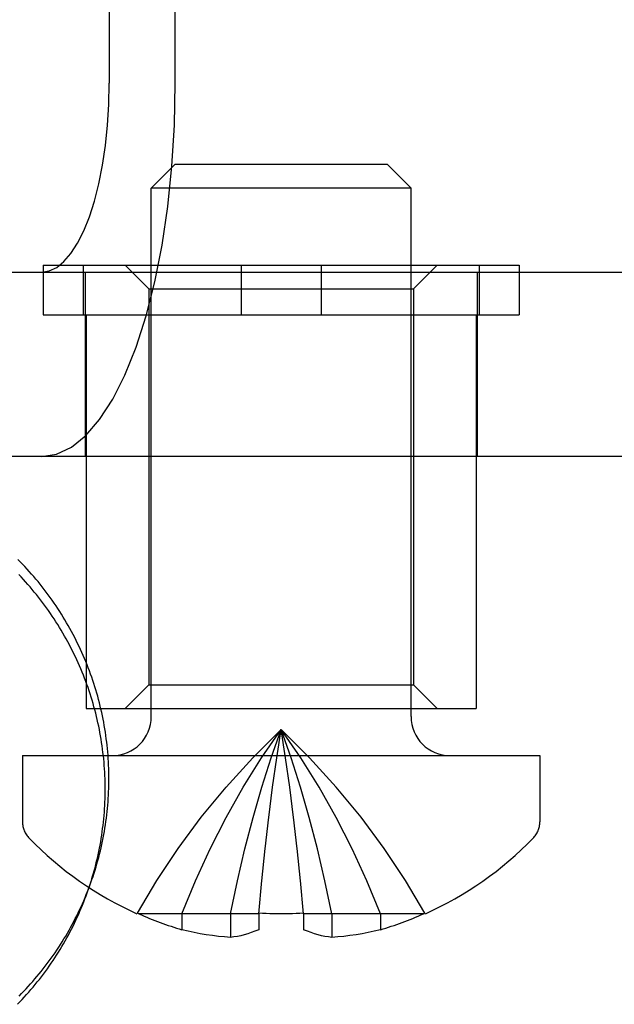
# Model space of a CAD drawing. Header units: inches. Extents: x 0 to 309, y 0 to 200.
# Tile 40 of 119: x 108.82 to 109.072, y 104.293 to 104.709. Entities that reach past the tile are written whole.
import ezdxf

# ---------------------------------------------------------------- set-up
doc = ezdxf.new("R2010")
doc.units = ezdxf.units.IN
doc.header["$LTSCALE"] = 17
doc.header["$MEASUREMENT"] = 0
doc.linetypes.add('HIDDEN', pattern=[0.2, 0.1, -0.1])
doc.layers.add('DEFAULT_2', color=8, linetype='HIDDEN')

msp = doc.modelspace()

# ---------------------------------------------------------------- linework, layer by layer
at = {"layer": 'DEFAULT_2', "color": 8, "linetype": 'HIDDEN'}
for p, q in [((108.8583648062, 105.1065967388), (108.8583648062, 104.6825967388)), ((108.8863175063, 104.6825967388), (108.8863175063, 105.1065967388)), ((108.8861297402, 104.6480966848), (108.8761297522, 104.6380966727)), ((108.9761296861, 104.6480967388), (108.8861296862, 104.6480967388)), ((108.9761296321, 104.6480966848), (108.9861296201, 104.6380966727)), ((108.8761296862, 104.4145967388), (108.8761296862, 104.6380967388)), ((108.9861296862, 104.6380967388), (108.8761296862, 104.6380967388)), ((108.9861296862, 104.4145967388), (108.9861296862, 104.6380967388)), ((108.8303361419, 104.6055967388), (108.8303361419, 104.5845967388)), ((108.8303361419, 104.6055967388), (109.0319232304, 104.6055967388)), ((108.8472255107, 104.6055967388), (108.8472255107, 104.5845967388)), ((108.875129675, 104.5955967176), (108.8651296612, 104.6055967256)), ((108.9142403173, 104.6055967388), (108.9142403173, 104.5845967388)), ((108.948019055, 104.6055967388), (108.948019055, 104.5845967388)), ((108.9871296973, 104.5955967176), (108.9971297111, 104.6055967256)), ((109.0150338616, 104.6055967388), (109.0150338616, 104.5845967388)), ((109.0319232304, 104.6055967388), (109.0319232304, 104.5845967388)), ((108.7468752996, 104.6025967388), (109.1214392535, 104.6025967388)), ((108.8481296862, 104.6025967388), (108.8481296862, 104.5245967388)), ((109.0141296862, 104.6025967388), (109.0141296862, 104.5245967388)), ((108.8751296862, 104.5955967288), (108.8751296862, 104.4280967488)), ((108.8751296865, 104.5955967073), (108.9871296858, 104.5955967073)), ((108.9871296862, 104.5955967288), (108.9871296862, 104.4280967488)), ((108.8303361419, 104.5845967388), (109.0319232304, 104.5845967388)), ((108.8486296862, 104.5845967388), (108.8486296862, 104.4180967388)), ((109.0136296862, 104.5845967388), (109.0136296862, 104.4180967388)), ((109.1214392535, 104.5245967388), (108.7468752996, 104.5245967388)), ((108.875129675, 104.42809676), (108.8651296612, 104.418096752)), ((108.8751296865, 104.4280967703), (108.9871296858, 104.4280967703)), ((108.9871296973, 104.42809676), (108.9971297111, 104.418096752)), ((108.8486304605, 104.4180967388), (109.0136289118, 104.4180967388)), ((108.9292519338, 104.3971260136), (108.9311296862, 104.4091690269)), ((108.9330074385, 104.3971260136), (108.9311296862, 104.4091690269)), ((108.8216296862, 104.3980967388), (108.8216296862, 104.3700967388)), ((108.8216296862, 104.3980967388), (109.0406296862, 104.3980967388)), ((108.9274919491, 104.3847002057), (108.9292576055, 104.3971641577)), ((108.9347674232, 104.3847002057), (108.9330017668, 104.3971641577)), ((109.0406296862, 104.3980967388), (109.0406296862, 104.3700967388)), ((108.925849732, 104.371891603), (108.9275025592, 104.3847788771)), ((108.9364096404, 104.371891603), (108.9347568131, 104.3847788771)), ((108.9243252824, 104.3587002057), (108.9258645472, 104.3720131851)), ((108.9379340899, 104.3587002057), (108.9363948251, 104.3720131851)), ((108.9229186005, 104.3451260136), (108.9243435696, 104.3588670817)), ((108.9393407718, 104.3451260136), (108.9379158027, 104.3588670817)), ((108.9216296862, 104.3311690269), (108.9229396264, 104.345340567)), ((108.9406296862, 104.3311690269), (108.9393197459, 104.345340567)), ((108.8702775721, 104.3314336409), (108.8701289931, 104.3311693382)), ((108.8708741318, 104.3311689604), (108.8702775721, 104.3314336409)), ((108.9216296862, 104.3311690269), (108.8708739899, 104.3311690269)), ((108.8891296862, 104.3311690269), (108.8891296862, 104.3244609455)), ((108.9097338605, 104.3311690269), (108.9097338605, 104.3212044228)), ((108.9216527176, 104.3314336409), (108.9216296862, 104.3311690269)), ((108.9216296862, 104.3311690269), (108.9216296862, 104.3244609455)), ((108.9406066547, 104.3314336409), (108.9406296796, 104.3311691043)), ((108.9913853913, 104.3311690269), (108.9406296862, 104.3311690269)), ((108.9406296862, 104.3311690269), (108.9406296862, 104.3244609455)), ((108.9525255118, 104.3311690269), (108.9525255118, 104.3212044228)), ((108.9731296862, 104.3311690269), (108.9731296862, 104.3244609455)), ((108.9913852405, 104.3311689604), (108.9919818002, 104.3314336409)), ((108.9919818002, 104.3314336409), (108.9921303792, 104.3311693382))]:
    msp.add_line(p, q, dxfattribs=at)
for points in [[(108.8296953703, 104.5245967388), (108.8360741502, 104.5256119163), (108.8422949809, 104.5285581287), (108.8483953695, 104.5334719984), (108.8542627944, 104.5402436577), (108.8598183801, 104.5488222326), (108.8649986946, 104.5590673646), (108.8697308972, 104.5708804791), (108.8739643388, 104.5840853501), (108.8776358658, 104.5985406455), (108.8807101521, 104.614043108), (108.8831368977, 104.6304157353), (108.8848978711, 104.6474384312), (108.8859536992, 104.664797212), (108.8863175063, 104.6825967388)], [(108.8296953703, 104.6025967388), (108.8329251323, 104.6031107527), (108.8360749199, 104.6046025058), (108.8391637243, 104.6070905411), (108.8421345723, 104.6105192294), (108.8449475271, 104.6148628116), (108.8475704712, 104.6200502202), (108.8499665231, 104.626031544), (108.8521100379, 104.6327175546), (108.8539690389, 104.6400366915), (108.8555256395, 104.6478860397), (108.8567543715, 104.6561759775), (108.8576460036, 104.6647950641), (108.8581806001, 104.6735843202), (108.8583648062, 104.6825967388)], [(108.8505997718, 104.3445005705), (108.8510119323, 104.345670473), (108.8514650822, 104.3469997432), (108.8519038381, 104.3483338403), (108.8523281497, 104.3496726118), (108.8527379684, 104.3510159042), (108.8531332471, 104.3523635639), (108.8535139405, 104.3537154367), (108.8538800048, 104.3550713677), (108.8542313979, 104.3564312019), (108.8545680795, 104.3577947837), (108.8548900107, 104.3591619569), (108.8551971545, 104.3605325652), (108.8554894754, 104.3619064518), (108.8557669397, 104.3632834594), (108.8560295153, 104.3646634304), (108.8562771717, 104.3660462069), (108.8565098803, 104.3674316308), (108.856727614, 104.3688195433), (108.8569303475, 104.3702097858), (108.8571180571, 104.3716021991), (108.8572907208, 104.3729966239), (108.8574483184, 104.3743929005), (108.8575908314, 104.3757908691), (108.8577182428, 104.3771903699), (108.8578305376, 104.3785912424), (108.8579277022, 104.3799933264), (108.858009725, 104.3813964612), (108.8580765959, 104.3828004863), (108.8581283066, 104.3842052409), (108.8581648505, 104.3856105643), (108.8581862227, 104.3870162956), (108.8581924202, 104.3884222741), (108.8581834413, 104.3898283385), (108.8581592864, 104.3912343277), (108.8581199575, 104.3926400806), (108.8580654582, 104.394045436), (108.857995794, 104.3954502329), (108.857910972, 104.3968543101), (108.8578110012, 104.3982575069), (108.857695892, 104.3996596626), (108.8575656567, 104.4010606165), (108.8574203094, 104.4024602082), (108.8572598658, 104.403858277), (108.8570843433, 104.4052546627), (108.8568937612, 104.4066492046), (108.8566881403, 104.4080417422), (108.8564675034, 104.4094321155), (108.8562318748, 104.4108201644), (108.8559812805, 104.4122057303), (108.8557157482, 104.4135886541), (108.8554353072, 104.4149687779), (108.8551399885, 104.416345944), (108.8548298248, 104.417719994), (108.8545048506, 104.4190907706), (108.854165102, 104.420458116), (108.853810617, 104.421821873), (108.8534414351, 104.423181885), (108.8530575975, 104.4245379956), (108.8526591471, 104.4258900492), (108.8522461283, 104.4272378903), (108.8518185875, 104.4285813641), (108.8513765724, 104.4299203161), (108.8509201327, 104.4312545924), (108.8504493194, 104.4325840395), (108.8499641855, 104.4339085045), (108.8494647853, 104.4352278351), (108.8489511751, 104.4365418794), (108.8484234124, 104.4378504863), (108.8478815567, 104.4391535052), (108.8473256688, 104.440450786), (108.8467558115, 104.4417421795), (108.8461720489, 104.4430275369), (108.8455744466, 104.4443067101), (108.8449630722, 104.4455795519), (108.8443379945, 104.4468459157), (108.8436992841, 104.4481056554), (108.8430470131, 104.4493586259), (108.8423812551, 104.4506046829), (108.8417020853, 104.4518436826), (108.8410095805, 104.4530754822), (108.8403038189, 104.4542999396), (108.8395848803, 104.4555169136), (108.8388528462, 104.4567262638), (108.8381077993, 104.4579278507), (108.8373498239, 104.4591215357), (108.836579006, 104.4603071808), (108.8357954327, 104.4614846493), (108.834999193, 104.4626538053), (108.834190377, 104.4638145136), (108.8333690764, 104.4649666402), (108.8325353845, 104.4661100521), (108.8316893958, 104.4672446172), (108.8308312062, 104.4683702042), (108.8299609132, 104.4694866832), (108.8290786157, 104.470593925), (108.8281844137, 104.4716918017), (108.8272784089, 104.4727801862), (108.8263607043, 104.4738589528), (108.8254314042, 104.4749279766), (108.8244906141, 104.4759871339), (108.8235384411, 104.4770363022), (108.8225749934, 104.4780753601), (108.8216003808, 104.4791041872), (108.820614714, 104.4801226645), (108.8196181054, 104.4811306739)], [(108.8490306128, 104.3401135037), (108.8494427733, 104.3412834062), (108.8498959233, 104.3426126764), (108.8503346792, 104.3439467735), (108.8507589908, 104.3452855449), (108.8511688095, 104.3466288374), (108.8515640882, 104.3479764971), (108.8519447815, 104.3493283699), (108.8523108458, 104.3506843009), (108.852662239, 104.3520441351), (108.8529989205, 104.3534077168), (108.8533208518, 104.3547748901), (108.8536279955, 104.3561454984), (108.8539203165, 104.357519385), (108.8541977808, 104.3588963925), (108.8544603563, 104.3602763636), (108.8547080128, 104.3616591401), (108.8549407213, 104.3630445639), (108.8551584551, 104.3644324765), (108.8553611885, 104.365822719), (108.8555488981, 104.3672151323), (108.8557215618, 104.3686095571), (108.8558791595, 104.3700058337), (108.8560216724, 104.3714038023), (108.8561490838, 104.3728033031), (108.8562613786, 104.3742041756), (108.8563585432, 104.3756062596), (108.856440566, 104.3770093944), (108.8565074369, 104.3784134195), (108.8565591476, 104.3798181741), (108.8565956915, 104.3812234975), (108.8566170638, 104.3826292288), (108.8566232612, 104.3840352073), (108.8566142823, 104.3854412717), (108.8565901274, 104.3868472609), (108.8565507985, 104.3882530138), (108.8564962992, 104.3896583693), (108.856426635, 104.3910631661), (108.856341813, 104.3924672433), (108.8562418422, 104.3938704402), (108.856126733, 104.3952725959), (108.8559964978, 104.3966735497), (108.8558511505, 104.3980731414), (108.8556907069, 104.3994712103), (108.8555151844, 104.400867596), (108.8553246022, 104.4022621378), (108.8551189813, 104.4036546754), (108.8548983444, 104.4050450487), (108.8546627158, 104.4064330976), (108.8544121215, 104.4078186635), (108.8541465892, 104.4092015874), (108.8538661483, 104.4105817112), (108.8535708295, 104.4119588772), (108.8532606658, 104.4133329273), (108.8529356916, 104.4147037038), (108.8525959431, 104.4160710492), (108.8522414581, 104.4174348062), (108.8518722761, 104.4187948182), (108.8514884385, 104.4201509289), (108.8510899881, 104.4215029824), (108.8506769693, 104.4228508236), (108.8502494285, 104.4241942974), (108.8498074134, 104.4255332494), (108.8493509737, 104.4268675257), (108.8488801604, 104.4281969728), (108.8483950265, 104.4295214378), (108.8478956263, 104.4308407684), (108.8473820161, 104.4321548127), (108.8468542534, 104.4334634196), (108.8463123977, 104.4347664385), (108.8457565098, 104.4360637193), (108.8451866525, 104.4373551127), (108.8446028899, 104.4386404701), (108.8440052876, 104.4399196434), (108.8433939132, 104.4411924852), (108.8427688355, 104.4424588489), (108.8421301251, 104.4437185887), (108.8414778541, 104.4449715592), (108.8408120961, 104.4462176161), (108.8401329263, 104.4474566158), (108.8394404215, 104.4486884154), (108.8387346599, 104.4499128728), (108.8380157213, 104.4511298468), (108.8372836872, 104.4523391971), (108.8365386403, 104.453540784), (108.8357806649, 104.4547344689), (108.8350098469, 104.4559201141), (108.8342262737, 104.4570975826), (108.833430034, 104.4582667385), (108.832621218, 104.4594274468), (108.8317999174, 104.4605795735), (108.8309662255, 104.4617229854), (108.8301202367, 104.4628575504), (108.8292620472, 104.4639831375), (108.8283917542, 104.4650996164), (108.8275094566, 104.4662068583), (108.8266152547, 104.4673047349), (108.8257092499, 104.4683931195), (108.8247915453, 104.4694718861), (108.8238622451, 104.4705409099), (108.8229214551, 104.4716000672), (108.8219692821, 104.4726492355), (108.8210058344, 104.4736882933), (108.8200312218, 104.4747171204)], [(108.8702775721, 104.3314336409), (108.8785408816, 104.345340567), (108.8875556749, 104.3588670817), (108.897321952, 104.3720131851), (108.9078397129, 104.3847788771), (108.9191089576, 104.3971641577), (108.9311296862, 104.4091690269)], [(108.8891296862, 104.3311690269), (108.8948280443, 104.3451260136), (108.9010470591, 104.3587002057), (108.9077867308, 104.371891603), (108.9150470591, 104.3847002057), (108.9228280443, 104.3971260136), (108.9311296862, 104.4091690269)], [(108.9097338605, 104.3311690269), (108.9126367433, 104.3451260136), (108.9158048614, 104.3587002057), (108.9192382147, 104.371891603), (108.9229368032, 104.3847002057), (108.9269006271, 104.3971260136), (108.9311296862, 104.4091690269)], [(108.9919818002, 104.3314336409), (108.9837184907, 104.345340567), (108.9747036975, 104.3588670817), (108.9649374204, 104.3720131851), (108.9544196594, 104.3847788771), (108.9431504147, 104.3971641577), (108.9311296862, 104.4091690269)], [(108.9731296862, 104.3311690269), (108.967431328, 104.3451260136), (108.9612123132, 104.3587002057), (108.9544726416, 104.371891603), (108.9472123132, 104.3847002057), (108.939431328, 104.3971260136), (108.9311296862, 104.4091690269)], [(108.9525255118, 104.3311690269), (108.949622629, 104.3451260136), (108.946454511, 104.3587002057), (108.9430211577, 104.371891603), (108.9393225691, 104.3847002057), (108.9353587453, 104.3971260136), (108.9311296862, 104.4091690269)], [(108.8201715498, 104.2964107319), (108.821156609, 104.2974083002), (108.8221308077, 104.2984163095), (108.8230940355, 104.2994346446), (108.8240461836, 104.3004631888), (108.824987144, 104.3015018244), (108.8259168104, 104.3025504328), (108.8268350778, 104.3036088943), (108.8277418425, 104.3046770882), (108.8286370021, 104.3057548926), (108.8295204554, 104.3068421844), (108.8303921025, 104.3079388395), (108.8312518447, 104.3090447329), (108.8320995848, 104.3101597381), (108.8329352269, 104.3112837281), (108.8337586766, 104.3124165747), (108.8345698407, 104.3135581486), (108.8353686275, 104.3147083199), (108.8361549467, 104.3158669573), (108.8369287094, 104.3170339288), (108.8376898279, 104.3182091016), (108.8384382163, 104.3193923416), (108.8391737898, 104.3205835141), (108.8398964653, 104.3217824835), (108.8406061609, 104.3229891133), (108.8413027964, 104.324203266), (108.8419862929, 104.3254248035), (108.842656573, 104.3266535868), (108.843313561, 104.327889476), (108.8439571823, 104.3291323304), (108.8445873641, 104.3303820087), (108.8452040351, 104.3316383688), (108.8458071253, 104.3329012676), (108.8463965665, 104.3341705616), (108.8469722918, 104.3354461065), (108.8475342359, 104.3367277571), (108.8480823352, 104.3380153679), (108.8486165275, 104.3393087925), (108.8491367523, 104.3406078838), (108.8496429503, 104.3419124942), (108.8501350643, 104.3432224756), (108.850599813, 104.3445006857)], [(108.8194685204, 104.2928996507), (108.8204469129, 104.2939093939), (108.8214142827, 104.2949295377), (108.8223705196, 104.2959599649), (108.8233155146, 104.2970005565), (108.8242491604, 104.2980511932), (108.8251713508, 104.2991117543), (108.8260819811, 104.300182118), (108.8269809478, 104.3012621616), (108.8278681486, 104.3023517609), (108.8287434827, 104.303450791), (108.8296068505, 104.3045591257), (108.8304581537, 104.3056766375), (108.8312972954, 104.3068031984), (108.8321241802, 104.307938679), (108.8329387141, 104.3090829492), (108.8337408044, 104.3102358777), (108.8345303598, 104.3113973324), (108.8353072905, 104.31256718), (108.8360715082, 104.3137452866), (108.8368229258, 104.314931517), (108.8375614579, 104.3161257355), (108.8382870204, 104.3173278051), (108.8389995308, 104.3185375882), (108.8396989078, 104.3197549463), (108.840385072, 104.3209797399), (108.8410579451, 104.3222118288), (108.8417174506, 104.3234510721), (108.8423635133, 104.3246973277), (108.8429960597, 104.3259504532), (108.8436150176, 104.3272103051), (108.8442203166, 104.3284767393), (108.8448118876, 104.3297496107), (108.8453896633, 104.331028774), (108.8459535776, 104.3323140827), (108.8465035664, 104.3336053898), (108.8470395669, 104.3349025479), (108.8475615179, 104.3362054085), (108.8480693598, 104.3375138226), (108.8485630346, 104.3388276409), (108.8490306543, 104.3401136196)], [(108.9311296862, 104.3311690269), (108.9295394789, 104.3311765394), (108.9279548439, 104.3311987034), (108.9263737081, 104.3312356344), (108.924796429, 104.3312871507), (108.9232234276, 104.331353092), (108.9216527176, 104.3314336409)], [(108.9406066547, 104.3314336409), (108.9390366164, 104.3313531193), (108.9374639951, 104.33128719), (108.935886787, 104.3312356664), (108.9343054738, 104.331198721), (108.932720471, 104.3311765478), (108.9311296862, 104.3311690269)], [(108.9097338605, 104.3212044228), (108.9071614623, 104.3213941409), (108.9045861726, 104.3216456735), (108.9020071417, 104.3219588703), (108.899426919, 104.3223341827), (108.8968471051, 104.3227720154), (108.8942696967, 104.323272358), (108.89169754, 104.3238353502), (108.8891296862, 104.3244609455)], [(108.9216296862, 104.3244609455), (108.9200416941, 104.3237957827), (108.9184881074, 104.32321058), (108.9169709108, 104.3227082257), (108.9154841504, 104.3222800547), (108.9140256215, 104.3219196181), (108.912586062, 104.3216231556), (108.9111542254, 104.3213840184), (108.9097338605, 104.3212044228)], [(108.9525255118, 104.3212044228), (108.9511051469, 104.3213840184), (108.9496733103, 104.3216231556), (108.9482337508, 104.3219196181), (108.9467752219, 104.3222800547), (108.9452884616, 104.3227082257), (108.9437712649, 104.32321058), (108.9422176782, 104.3237957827), (108.9406296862, 104.3244609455)], [(108.9731296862, 104.3244609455), (108.9705618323, 104.3238353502), (108.9679896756, 104.323272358), (108.9654122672, 104.3227720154), (108.9628324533, 104.3223341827), (108.9602522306, 104.3219588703), (108.9576731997, 104.3216456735), (108.95509791, 104.3213941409), (108.9525255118, 104.3212044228)]]:
    msp.add_lwpolyline(points, dxfattribs=at)
for centre, radius, start, end in [((108.8596296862, 104.4145967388), 0.0165, 270, 360), ((109.0026296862, 104.4145967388), 0.0165, 180, 270), ((108.8316296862, 104.3700967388), 0.01, 180, 224.2297574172), ((109.0306296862, 104.3700967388), 0.01, 315.7702425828, 360), ((108.9311296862, 104.4669568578), 0.148860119, 224.2297574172, 245.7811980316), ((108.9311296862, 104.4669568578), 0.148860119, 294.2188019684, 315.7702425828), ((108.9311296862, 104.4669568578), 0.1485566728, 246.0707994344, 253.5773667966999), ((108.9311296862, 104.4669568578), 0.1485566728, 286.4226332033, 293.9292005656)]:
    msp.add_arc(centre, radius, start, end, dxfattribs=at)

doc.saveas('drawing.dxf')
